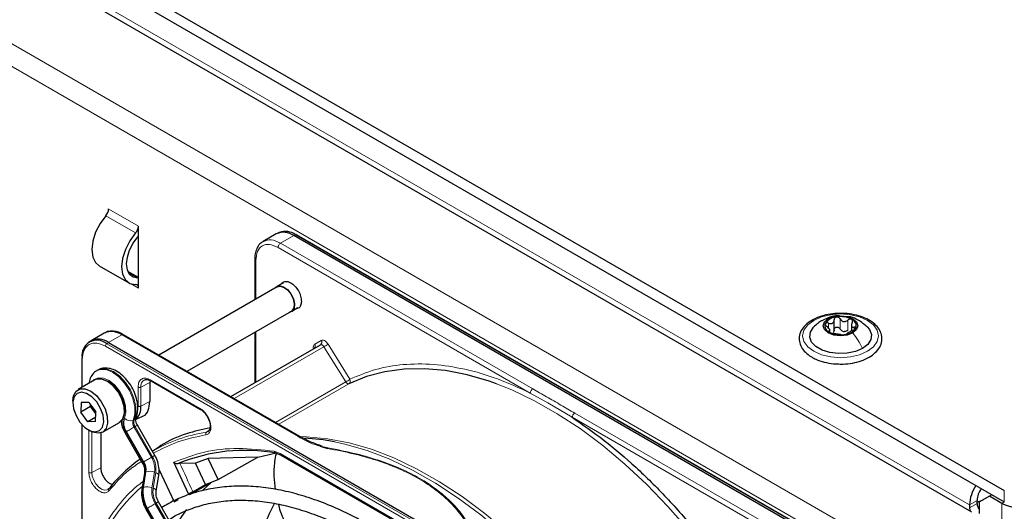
# Paper-space layout 'Blatt2' of a CAD drawing. Header units: millimetres. Extents: x 5 to 418, y 2 to 292.
# Tile 74 of 103: x 125 to 149, y 218 to 229. Entities that reach past the tile are written whole.
import ezdxf

# ---------------------------------------------------------------- set-up
doc = ezdxf.new("R2010")
doc.units = ezdxf.units.MM

psp = doc.layouts.new('Blatt2')

# ---------------------------------------------------------------- linework, layer by layer
at = {"color": 7, "linetype": 'Continuous', "lineweight": 25}
for p, q in [((91.111, 251.34), (148.858, 218.003)), ((91.111, 251.068), (148.858, 217.731)), ((91.771, 250.006), (148.08, 217.499)), ((128.293, 224.046), (128.293, 224.282)), ((128.293, 223.048), (128.293, 224.046)), ((131.567, 224.1), (131.253, 223.919)), ((131.639, 224.134), (131.593, 224.113)), ((144.959, 216.568), (131.983, 224.059)), ((145.024, 216.589), (132.048, 224.08)), ((127.36, 223.344), (128.067, 222.935)), ((131.056, 223.503), (131.056, 222.534)), ((128.293, 223.061), (128.045, 223.204)), ((128.293, 222.812), (128.293, 223.048)), ((131.74, 222.938), (131.587, 222.85)), ((131.591, 222.843), (128.78, 221.22)), ((129.447, 220.835), (131.925, 222.265)), ((131.929, 222.258), (132.082, 222.347)), ((144.817, 221.793), (144.817, 222.056)), ((145.226, 221.952), (145.226, 221.789)), ((127.482, 221.742), (127.168, 221.561)), ((132.129, 219.286), (127.94, 221.705)), ((131.056, 221.764), (131.056, 220.562)), ((144.713, 221.758), (144.713, 221.832)), ((127.143, 221.545), (127.103, 221.515)), ((127.585, 221.52), (140.56, 214.029)), ((130.488, 220.234), (132.617, 221.463)), ((126.945, 221.134), (126.945, 220.449)), ((127.329, 220.863), (127.305, 220.85)), ((127.259, 220.631), (126.858, 220.399)), ((128.574, 220.615), (128.565, 220.567)), ((128.565, 220.567), (128.565, 220.118)), ((128.592, 220.607), (129.767, 219.929)), ((126.738, 220.132), (126.738, 220.078)), ((126.932, 220.094), (126.921, 219.865)), ((127.114, 220.096), (126.932, 220.094)), ((127.114, 220.096), (127.285, 219.869)), ((127.157, 220.001), (126.921, 219.865)), ((127.092, 219.638), (126.921, 219.865)), ((127.157, 220.001), (127.158, 220.036)), ((127.181, 220.006), (127.157, 220.001)), ((127.283, 219.833), (127.157, 220.001)), ((127.274, 219.64), (127.285, 219.869)), ((127.279, 219.745), (127.092, 219.638)), ((127.274, 219.64), (127.092, 219.638)), ((127.442, 219.389), (127.842, 219.62)), ((128.225, 219.686), (128.397, 219.771)), ((126.945, 219.578), (126.945, 214.083)), ((127.103, 219.445), (127.15, 219.418)), ((127.398, 219.37), (127.398, 218.538)), ((127.969, 219.381), (128.383, 218.664)), ((128.683, 218.837), (128.269, 219.554)), ((129.951, 219.405), (129.909, 219.389)), ((128.625, 218.946), (128.622, 218.944)), ((131.125, 218.793), (131.531, 218.893)), ((131.547, 218.894), (131.681, 218.841)), ((132.606, 219.056), (132.781, 219.003)), ((132.696, 219.044), (132.792, 219.017)), ((129.482, 217.922), (129.131, 218.673)), ((129.951, 218.764), (129.652, 218.649)), ((131.125, 218.793), (129.951, 218.764)), ((130.183, 218.264), (129.951, 218.764)), ((130.183, 218.264), (131.125, 218.793)), ((131.68, 218.842), (136.349, 216.146)), ((128.786, 218.493), (129.139, 217.734)), ((129.272, 218.644), (129.239, 218.642)), ((129.652, 218.649), (129.272, 218.644)), ((129.884, 218.148), (129.652, 218.649)), ((128.436, 218.409), (128.375, 218.039)), ((128.717, 217.99), (128.777, 218.36)), ((129.884, 218.148), (130.183, 218.264)), ((130.012, 218.182), (129.507, 217.899)), ((129.584, 217.975), (129.884, 218.148)), ((129.823, 218.01), (130.012, 218.182)), ((132.766, 210.813), (128.769, 217.735)), ((129.139, 217.734), (129.244, 217.792)), ((148.21, 217.697), (148.21, 217.765)), ((148.505, 217.867), (148.269, 217.731)), ((148.269, 217.459), (148.269, 217.731)), ((148.564, 217.901), (148.505, 217.867)), ((148.799, 217.697), (148.505, 217.867)), ((128.469, 217.562), (132.466, 210.64)), ((148.033, 217.663), (148.033, 217.595))]:
    psp.add_line(p, q, dxfattribs=at)
at = {"color": 7, "linetype": 'Continuous', "lineweight": 18}
for p, q in [((148.033, 217.663), (91.818, 250.115)), ((90.109, 248.924), (146.207, 216.54)), ((89.874, 248.516), (145.971, 216.132)), ((128.227, 224.121), (127.52, 224.529)), ((128.293, 224.282), (127.586, 224.69)), ((131.67, 223.878), (131.983, 224.059)), ((131.983, 224.059), (132.026, 224.079)), ((132.026, 224.079), (145.002, 216.589)), ((137.659, 220.42), (131.67, 223.878)), ((137.6, 220.318), (131.611, 223.776)), ((131.08, 223.469), (131.08, 222.548)), ((128.278, 223.049), (128.059, 223.175)), ((128.122, 222.911), (128.293, 222.812)), ((144.682, 221.863), (144.682, 221.98)), ((144.958, 221.841), (144.958, 222.08)), ((145.142, 221.813), (145.142, 222.051)), ((127.585, 221.52), (127.898, 221.7)), ((127.898, 221.7), (132.087, 219.282)), ((131.08, 221.778), (131.08, 220.576)), ((144.693, 221.77), (144.693, 221.792)), ((145.295, 221.823), (145.295, 221.885)), ((127.542, 221.49), (127.585, 221.52)), ((140.517, 214), (127.542, 221.49)), ((132.48, 221.48), (132.634, 221.569)), ((132.796, 221.48), (133.313, 220.644)), ((140.485, 213.94), (127.51, 221.431)), ((130.567, 220.188), (132.698, 221.419)), ((133.215, 220.583), (132.698, 221.419)), ((126.959, 221.113), (126.959, 220.457)), ((128.565, 220.567), (128.352, 220.457)), ((128.582, 220.63), (129.756, 219.952)), ((133.215, 220.583), (131.549, 219.621)), ((133.294, 220.537), (131.628, 219.576)), ((128.283, 220.009), (128.283, 220.458)), ((128.352, 220.008), (128.352, 220.457)), ((137.6, 220.318), (138.02, 220.085)), ((128.565, 220.118), (128.352, 220.008)), ((138.02, 220.085), (138.597, 219.743)), ((144.645, 216.387), (138.656, 219.844)), ((128.19, 219.687), (128.166, 219.674)), ((144.586, 216.285), (138.597, 219.743)), ((126.959, 219.562), (126.959, 214.237)), ((127.117, 218.428), (127.117, 219.456)), ((127.185, 218.427), (127.185, 219.399)), ((128.407, 218.678), (127.993, 219.395)), ((128.01, 219.404), (128.423, 218.687)), ((128.214, 219.522), (128.191, 219.509)), ((128.605, 218.792), (128.191, 219.509)), ((128.214, 219.522), (128.628, 218.806)), ((129.909, 219.389), (129.976, 219.433)), ((131.52, 218.935), (131.663, 218.88)), ((128.423, 218.687), (128.407, 218.678)), ((131.663, 218.88), (136.331, 216.185)), ((127.185, 218.427), (127.398, 218.538)), ((128.395, 218.064), (128.456, 218.434)), ((128.472, 218.444), (128.412, 218.073)), ((128.456, 218.434), (128.472, 218.444)), ((128.615, 218.068), (128.675, 218.438)), ((128.704, 218.427), (128.644, 218.057)), ((128.412, 218.073), (128.395, 218.064)), ((148.858, 217.731), (148.858, 218.003)), ((148.21, 217.765), (148.033, 217.663)), ((148.858, 217.731), (148.799, 217.697)), ((128.493, 217.576), (128.51, 217.585)), ((132.49, 210.654), (128.493, 217.576)), ((128.51, 217.585), (132.506, 210.663)), ((132.687, 210.768), (128.691, 217.69)), ((128.714, 217.704), (132.711, 210.781)), ((148.21, 217.697), (148.033, 217.595)), ((148.799, 192.18), (148.799, 217.697))]:
    psp.add_line(p, q, dxfattribs=at)
at = {"color": 7, "linetype": 'Continuous', "lineweight": 25, "flags": 128}
for points in [[(127.52, 224.529), (127.383, 224.345), (127.277, 224.138), (127.21, 223.926), (127.187, 223.725), (127.21, 223.55), (127.277, 223.416), (127.36, 223.344)], [(128.227, 224.121), (128.09, 223.937), (127.984, 223.73), (127.917, 223.518), (127.894, 223.317), (127.917, 223.142), (127.984, 223.007), (128.09, 222.923), (128.227, 222.896)], [(128.278, 223.049), (128.169, 223.07), (128.084, 223.137), (128.031, 223.245), (128.012, 223.385), (128.031, 223.546), (128.084, 223.716), (128.169, 223.881), (128.278, 224.028)], [(131.554, 222.821), (131.574, 222.841), (131.648, 222.866)], [(131.648, 222.866), (131.739, 222.843), (131.833, 222.776), (131.915, 222.676), (131.973, 222.557), (131.999, 222.437), (131.988, 222.335), (131.942, 222.267), (131.887, 222.244)], [(131.591, 222.843), (131.651, 222.858), (131.739, 222.836), (131.831, 222.771), (131.911, 222.673), (131.968, 222.557), (131.993, 222.44), (131.982, 222.341), (131.937, 222.274), (131.925, 222.265)], [(145.261, 221.747), (145.127, 221.695), (144.969, 221.677), (144.811, 221.695), (144.678, 221.747), (144.588, 221.824), (144.557, 221.915), (144.588, 222.006), (144.678, 222.083)], [(144.678, 222.083), (144.811, 222.135), (144.969, 222.153), (145.127, 222.135), (145.261, 222.083), (145.35, 222.006), (145.382, 221.915), (145.35, 221.824), (145.261, 221.747)], [(145.488, 221.378), (145.321, 221.305), (145.125, 221.263), (144.917, 221.255), (144.713, 221.28), (144.53, 221.338), (144.382, 221.423), (144.282, 221.529), (144.238, 221.647), (144.253, 221.767), (144.326, 221.88), (144.33, 221.885)], [(145.599, 221.894), (145.656, 221.825), (145.701, 221.707), (145.686, 221.587), (145.613, 221.474), (145.488, 221.378)], [(136.8, 220.536), (136.626, 220.598), (136.1, 220.751), (135.585, 220.85), (135.086, 220.896), (134.604, 220.887), (134.143, 220.824), (133.706, 220.708), (133.294, 220.537)], [(127.842, 219.62), (127.847, 219.623), (127.924, 219.708), (127.961, 219.838), (127.953, 219.999), (127.901, 220.174), (127.812, 220.343), (127.694, 220.489), (127.561, 220.596), (127.426, 220.651), (127.305, 220.65), (127.259, 220.631)], [(126.738, 220.132), (126.753, 220.251), (126.81, 220.36), (126.905, 220.419), (127.026, 220.42), (127.16, 220.364), (127.293, 220.258), (127.411, 220.112), (127.501, 219.942), (127.552, 219.768), (127.56, 219.606), (127.524, 219.476), (127.447, 219.392), (127.338, 219.362), (127.338, 219.362)], [(127.269, 219.395), (127.37, 219.425), (127.439, 219.508), (127.468, 219.634), (127.452, 219.789), (127.395, 219.952), (127.302, 220.106), (127.185, 220.231), (127.058, 220.311), (126.937, 220.338), (126.836, 220.309), (126.767, 220.226), (126.738, 220.099), (126.754, 219.945), (126.811, 219.781), (126.904, 219.628), (127.021, 219.503), (127.148, 219.422), (127.269, 219.395)], [(127.338, 219.362), (127.208, 219.389), (127.15, 219.418)], [(132.947, 219.16), (132.682, 219.205), (132.248, 219.248)], [(148.21, 217.728), (148.32, 217.768), (148.355, 217.78)], [(148.329, 217.766), (148.292, 217.753), (148.21, 217.723)], [(148.033, 217.595), (148.042, 217.537), (148.049, 217.518)]]:
    psp.add_lwpolyline(points, dxfattribs=at)
at = {"color": 7, "linetype": 'Continuous', "lineweight": 18, "flags": 128}
for points in [[(144.333, 222.044), (144.519, 222.127), (144.736, 222.179), (144.969, 222.196), (145.202, 222.179), (145.419, 222.127), (145.606, 222.044), (145.749, 221.937), (145.839, 221.811), (145.869, 221.677), (145.839, 221.542), (145.749, 221.417), (145.606, 221.31), (145.419, 221.227), (145.202, 221.175), (144.969, 221.157), (144.736, 221.175), (144.519, 221.227), (144.333, 221.31), (144.19, 221.417), (144.1, 221.542), (144.069, 221.677), (144.1, 221.811), (144.19, 221.937), (144.333, 222.044)], [(132.698, 221.419), (132.689, 221.431), (132.679, 221.443), (132.668, 221.452), (132.657, 221.46), (132.646, 221.464), (132.635, 221.467), (132.625, 221.466), (132.617, 221.463)], [(128.166, 219.674), (128.206, 219.818), (128.204, 219.993), (128.16, 220.185), (128.077, 220.378), (127.962, 220.556), (127.825, 220.706), (127.676, 220.815), (127.527, 220.875), (127.39, 220.88), (127.306, 220.85)], [(127.329, 220.863), (127.414, 220.894), (127.55, 220.889), (127.699, 220.829), (127.848, 220.72), (127.986, 220.57), (128.101, 220.391), (128.184, 220.198), (128.228, 220.007), (128.23, 219.832), (128.19, 219.687)], [(127.212, 220.604), (127.242, 220.636), (127.342, 220.683), (127.466, 220.675), (127.601, 220.613), (127.733, 220.502), (127.849, 220.355), (127.937, 220.185), (127.988, 220.011), (127.997, 219.85), (127.963, 219.718)], [(133.294, 220.537), (133.286, 220.535), (133.276, 220.535), (133.265, 220.537), (133.255, 220.542), (133.244, 220.549), (133.233, 220.559), (133.223, 220.57), (133.215, 220.583)], [(142.684, 215.223), (142.266, 215.863), (141.822, 216.478), (141.356, 217.066), (140.869, 217.623), (140.365, 218.145), (139.848, 218.629), (139.319, 219.073), (138.783, 219.473), (138.242, 219.828), (137.7, 220.135), (137.16, 220.392), (136.8, 220.536)], [(128.01, 219.404), (128.026, 219.414), (128.046, 219.425), (128.069, 219.439), (128.094, 219.453), (128.119, 219.467), (128.144, 219.482), (128.169, 219.496), (128.191, 219.509)], [(128.214, 219.522), (128.234, 219.534), (128.249, 219.543), (128.261, 219.549), (128.267, 219.553), (128.269, 219.554)], [(132.134, 219.283), (132.286, 219.28), (132.786, 219.234), (133.3, 219.135), (133.826, 218.981), (134.361, 218.776), (134.901, 218.519), (135.443, 218.212), (135.983, 217.857), (136.52, 217.457), (137.048, 217.013), (137.566, 216.529), (138.069, 216.007), (138.345, 215.698)], [(138.097, 215.841), (137.982, 215.968), (137.477, 216.491), (136.958, 216.977), (136.428, 217.423), (135.89, 217.824), (135.347, 218.18), (134.804, 218.488), (134.262, 218.745), (133.726, 218.952), (133.198, 219.105), (132.947, 219.16)], [(128.423, 218.687), (128.44, 218.697), (128.46, 218.709), (128.483, 218.722), (128.508, 218.736), (128.533, 218.751), (128.558, 218.765), (128.582, 218.779), (128.605, 218.792)], [(128.628, 218.806), (128.647, 218.817), (128.663, 218.826), (128.674, 218.832), (128.681, 218.836), (128.683, 218.837)], [(127.569, 218.03), (127.547, 218.019), (127.485, 218.014), (127.416, 218.038), (127.345, 218.089), (127.281, 218.161), (127.23, 218.248), (127.197, 218.34), (127.185, 218.427)], [(128.704, 218.427), (128.727, 218.417), (128.747, 218.406), (128.762, 218.393), (128.772, 218.38), (128.777, 218.368), (128.777, 218.36)], [(128.644, 218.057), (128.667, 218.047), (128.687, 218.036), (128.702, 218.023), (128.712, 218.01), (128.717, 217.998), (128.717, 217.99)], [(128.714, 217.704), (128.734, 217.715), (128.749, 217.724), (128.761, 217.73), (128.767, 217.734), (128.769, 217.735)], [(128.51, 217.585), (128.526, 217.595), (128.547, 217.607), (128.569, 217.62), (128.594, 217.634), (128.619, 217.649), (128.645, 217.663), (128.669, 217.677), (128.691, 217.69)]]:
    psp.add_lwpolyline(points, dxfattribs=at)
at = {"color": 7, "linetype": 'Continuous', "lineweight": 25}
for centre, radius, start, end in [((127.328, 224.703), 0.258, 317.8603, 357.2306), ((128.035, 224.295), 0.258, 317.8603, 357.2306), ((127.882, 224.377), 0.528, 318.6667, 321.2143), ((131.739, 223.718), 0.419, 54.3824, 114.3071), ((131.78, 223.729), 0.429, 54.844, 109.1737), ((132.038, 224.059), 0.0233, 64.1059, 120.3461), ((128.223, 222.825), 0.0717, 349.9745, 86.6766), ((128.281, 222.907), 0.141, 84.9435, 91.0853), ((144.762, 221.916), 0.165, 160.539, 249.2579), ((144.893, 221.782), 0.342, 93.4335, 146.5611), ((144.97, 221.557), 0.576, 62.6428, 99.7711), ((145.176, 221.914), 0.165, 340.539, 69.2579), ((127.654, 221.36), 0.419, 54.3824, 114.3071), ((127.923, 221.666), 0.0419, 65.6929, 125.6176), ((144.969, 222.273), 0.576, 242.6428, 279.7711), ((145.072, 221.988), 0.211, 254.2708, 268.1431), ((145.046, 222.048), 0.342, 273.4335, 326.5611), ((127.313, 221.21), 0.362, 50.7967, 189.214), ((127.346, 221.211), 0.39, 52.237, 121.2851), ((126.968, 221.132), 0.0233, 119.6454, 175.8931), ((127.151, 219.894), 0.812, 0.4786, 59.516), ((127.974, 219.974), 0.379, 312.0455, 5.0454), ((130.818, 214.824), 4.132, 79.4654, 112.462), ((130.558, 215.651), 3.814, 125.6685, 140.9731), ((148.898, 217.629), 0.866, 145.4765, 177.7594), ((148.71, 217.745), 0.5, 142.8287, 177.6905), ((132.718, 215.195), 4.044, 144.3658, 152.1043), ((148.469, 217.71), 0.259, 182.8599, 219.5515), ((149.212, 218.493), 0.897, 242.6097, 297.3903)]:
    psp.add_arc(centre, radius, start, end, dxfattribs=at)
at = {"color": 7, "linetype": 'Continuous', "lineweight": 18}
for centre, radius, start, end in [((127.587, 221.427), 0.0777, 125.6892, 177.1989), ((132.416, 221.436), 0.0772, 307.8335, 35.0766), ((132.571, 221.525), 0.0769, 306.3512, 35.1851), ((131.929, 222.751), 1.539, 299.9888, 304.3156), ((126.969, 221.135), 0.0242, 184.4143, 246.9058), ((127.243, 219.945), 0.728, 343.7571, 77.8746), ((128.525, 220.48), 0.175, 119.2886, 187.7145), ((132.446, 221.915), 1.539, 299.9888, 304.3156), ((133.247, 220.601), 0.0788, 306.4033, 33.6243), ((128.323, 219.621), 0.4, 162.4884, 214.4618), ((128.308, 219.609), 0.362, 162.4884, 214.4618), ((128.094, 219.832), 0.174, 221.048, 294.5), ((128.348, 219.617), 0.19, 162.4884, 214.4618), ((128.371, 219.63), 0.19, 162.4884, 214.4618), ((128.145, 219.768), 0.0922, 299.1324, 333.6598), ((145.373, 189.278), 34.772, 119.9893, 120.0346), ((130.485, 215.703), 3.731, 98.8797, 119.9002), ((132.112, 219.251), 0.0398, 63.3674, 127.3209), ((145.787, 188.561), 34.772, 119.9893, 120.0346), ((128.085, 218.487), 0.374, 351.8933, 30.7356), ((128.102, 218.496), 0.374, 351.8933, 30.7356), ((128.138, 218.515), 0.543, 351.8933, 30.7356), ((128.13, 218.509), 0.58, 351.8933, 30.7356), ((128.47, 218.402), 0.0351, 113.9711, 167.4982), ((128.567, 218.185), 0.276, 66.9099, 110.1284), ((103.841, 206.365), 28.241, 24.2762, 25.7742), ((131.123, 214.977), 4.159, 131.1389, 160.5535), ((128.41, 218.032), 0.0351, 113.9757, 167.4497), ((129.136, 217.958), 0.748, 171.8933, 210.7356), ((129.153, 217.968), 0.748, 171.8933, 210.7356), ((128.507, 217.815), 0.276, 66.9099, 110.1284), ((129.189, 217.986), 0.58, 171.8933, 210.7356), ((129.181, 217.981), 0.543, 171.8933, 210.7356), ((145.873, 187.459), 34.772, 119.9893, 120.0346)]:
    psp.add_arc(centre, radius, start, end, dxfattribs=at)
at = {"color": 7, "linetype": 'Continuous', "lineweight": 25}
for points, knots in [([(131.267, 223.92), (131.244, 223.909), (131.184, 223.878), (131.116, 223.786), (131.071, 223.665), (131.053, 223.568), (131.057, 223.511), (131.058, 223.502)], [0, 0, 0, 0, 0.167856, 0.44212, 0.708909, 0.953399, 1, 1, 1, 1]), ([(131.699, 222.914), (131.709, 222.929), (131.736, 222.967), (131.813, 222.976), (131.911, 222.943), (132.011, 222.862), (132.095, 222.749), (132.153, 222.618), (132.161, 222.537), (132.165, 222.496)], [0, 0, 0, 0, 0.092391, 0.243659, 0.394927, 0.546196, 0.697464, 0.848732, 1, 1, 1, 1]), ([(132.165, 222.496), (132.161, 222.461), (132.153, 222.389), (132.104, 222.329), (132.058, 222.324), (132.04, 222.323)], [0, 0, 0, 0, 0.382955, 0.765909, 1, 1, 1, 1]), ([(144.985, 222.21), (144.918, 222.209), (144.776, 222.207), (144.565, 222.165), (144.367, 222.095), (144.199, 221.996), (144.072, 221.874), (143.996, 221.732), (143.977, 221.583), (144.015, 221.44), (144.1, 221.312), (144.2, 221.225), (144.272, 221.181), (144.291, 221.169)], [0, 0, 0, 0, 0.086679, 0.18602, 0.285774, 0.386232, 0.487425, 0.587594, 0.683756, 0.776289, 0.868666, 0.964239, 1, 1, 1, 1]), ([(144.894, 221.012), (144.939, 221.009), (145.059, 221.002), (145.254, 221.027), (145.465, 221.08), (145.651, 221.164), (145.802, 221.274), (145.907, 221.405), (145.958, 221.552), (145.951, 221.7), (145.891, 221.837), (145.786, 221.958), (145.638, 222.061), (145.452, 222.142), (145.241, 222.192), (145.079, 222.215), (144.994, 222.21), (144.985, 222.21)], [0, 0, 0, 0, 0.043178, 0.116961, 0.19094, 0.26533, 0.340301, 0.415461, 0.48884, 0.558844, 0.627333, 0.696902, 0.76915, 0.842962, 0.916921, 0.990714, 1, 1, 1, 1]), ([(144.53, 222.04), (144.496, 222.019), (144.424, 221.974), (144.361, 221.914), (144.328, 221.883)], [0, 0, 0, 0, 0.4735862, 1, 1, 1, 1]), ([(144.947, 222.15), (144.93, 222.152), (144.852, 222.161), (144.719, 222.127), (144.614, 222.078), (144.564, 222.055)], [0, 0, 0, 0, 0.12537, 0.585999, 1, 1, 1, 1]), ([(144.607, 221.971), (144.606, 221.966), (144.603, 221.955), (144.61, 221.935), (144.624, 221.916), (144.637, 221.904), (144.644, 221.898)], [0, 0, 0, 0, 0.249857, 0.499466, 0.749011, 1, 1, 1, 1]), ([(144.682, 221.98), (144.674, 221.983), (144.658, 221.989), (144.635, 221.99), (144.616, 221.984), (144.61, 221.976), (144.607, 221.971)], [0, 0, 0, 0, 0.249807, 0.500055, 0.750309, 1, 1, 1, 1]), ([(144.682, 221.98), (144.699, 221.974), (144.724, 221.965), (144.757, 221.967), (144.779, 221.975), (144.796, 221.99), (144.813, 222.016), (144.815, 222.041), (144.817, 222.058)], [0, 0, 0, 0, 0.249168, 0.374303, 0.498903, 0.623987, 0.749746, 1, 1, 1, 1]), ([(144.872, 222.124), (144.864, 222.122), (144.847, 222.118), (144.829, 222.102), (144.818, 222.081), (144.817, 222.066), (144.817, 222.058)], [0, 0, 0, 0, 0.250033, 0.499632, 0.749228, 1, 1, 1, 1]), ([(144.958, 222.08), (144.953, 222.087), (144.944, 222.101), (144.924, 222.116), (144.898, 222.126), (144.881, 222.125), (144.872, 222.124)], [0, 0, 0, 0, 0.249815, 0.499908, 0.75012, 1, 1, 1, 1]), ([(144.958, 222.08), (144.967, 222.065), (144.982, 222.042), (145.012, 222.023), (145.039, 222.015), (145.067, 222.015), (145.103, 222.023), (145.127, 222.04), (145.142, 222.051)], [0, 0, 0, 0, 0.249199, 0.374336, 0.49893, 0.624007, 0.749759, 1, 1, 1, 1]), ([(145.604, 221.889), (145.535, 221.946), (145.415, 222.047), (145.248, 222.125), (145.16, 222.131), (145.138, 222.132)], [0, 0, 0, 0, 0.507466, 0.877443, 1, 1, 1, 1]), ([(145.234, 222.068), (145.227, 222.071), (145.214, 222.077), (145.188, 222.075), (145.163, 222.067), (145.149, 222.056), (145.142, 222.051)], [0, 0, 0, 0, 0.249991, 0.499611, 0.749127, 1, 1, 1, 1]), ([(145.245, 221.992), (145.238, 221.976), (145.227, 221.952), (145.225, 221.924), (145.229, 221.905), (145.239, 221.892), (145.259, 221.882), (145.28, 221.884), (145.295, 221.885)], [0, 0, 0, 0, 0.249201, 0.374338, 0.498932, 0.624008, 0.74976, 1, 1, 1, 1]), ([(145.245, 221.992), (145.249, 221.999), (145.256, 222.013), (145.257, 222.035), (145.251, 222.055), (145.24, 222.064), (145.234, 222.068)], [0, 0, 0, 0, 0.249852, 0.499902, 0.750115, 1, 1, 1, 1]), ([(127.94, 221.702), (127.918, 221.715), (127.858, 221.75), (127.759, 221.781), (127.646, 221.792), (127.551, 221.78), (127.506, 221.75), (127.491, 221.74)], [0, 0, 0, 0, 0.143792, 0.380812, 0.625008, 0.880873, 1, 1, 1, 1]), ([(144.693, 221.792), (144.701, 221.794), (144.712, 221.797), (144.713, 221.811), (144.709, 221.825), (144.699, 221.842), (144.679, 221.868), (144.658, 221.886), (144.644, 221.898)], [0, 0, 0, 0, 0.249201, 0.374338, 0.498932, 0.624008, 0.74976, 1, 1, 1, 1]), ([(144.693, 221.792), (144.69, 221.791), (144.683, 221.789), (144.681, 221.782), (144.687, 221.773), (144.698, 221.766), (144.704, 221.762)], [0, 0, 0, 0, 0.249852, 0.499902, 0.750115, 1, 1, 1, 1]), ([(144.704, 221.762), (144.711, 221.758), (144.725, 221.751), (144.75, 221.743), (144.775, 221.736), (144.789, 221.734), (144.796, 221.732)], [0, 0, 0, 0, 0.249991, 0.499611, 0.749127, 1, 1, 1, 1]), ([(144.817, 221.82), (144.816, 221.807), (144.815, 221.781), (144.801, 221.761), (144.795, 221.751)], [0, 0, 0, 0, 0.50155, 1, 1, 1, 1]), ([(144.981, 221.704), (144.971, 221.705), (144.957, 221.707), (144.926, 221.711), (144.9, 221.715), (144.872, 221.719), (144.835, 221.726), (144.812, 221.73), (144.796, 221.732)], [0, 0, 0, 0, 0.2491995, 0.3743362, 0.4989302, 0.6240074, 0.7497593, 1, 1, 1, 1]), ([(144.817, 221.82), (144.817, 221.827), (144.818, 221.843), (144.829, 221.863), (144.847, 221.879), (144.872, 221.887), (144.898, 221.887), (144.923, 221.878), (144.944, 221.862), (144.953, 221.848), (144.958, 221.841)], [0, 0, 0, 0, 0.125193, 0.249438, 0.374279, 0.499024, 0.623869, 0.749369, 0.87443, 1, 1, 1, 1]), ([(145.015, 221.785), (145.003, 221.792), (144.978, 221.806), (144.965, 221.83), (144.958, 221.841)], [0, 0, 0, 0, 0.498457, 1, 1, 1, 1]), ([(144.981, 221.704), (144.985, 221.703), (144.994, 221.702), (145.015, 221.702), (145.04, 221.703), (145.058, 221.705), (145.066, 221.706)], [0, 0, 0, 0, 0.249815, 0.499908, 0.75012, 1, 1, 1, 1]), ([(145.142, 221.813), (145.13, 221.804), (145.107, 221.786), (145.079, 221.78), (145.065, 221.777)], [0, 0, 0, 0, 0.501552, 1, 1, 1, 1]), ([(145.066, 221.706), (145.075, 221.707), (145.091, 221.71), (145.109, 221.716), (145.12, 221.722), (145.121, 221.724), (145.122, 221.726)], [0, 0, 0, 0, 0.250033, 0.499632, 0.749228, 1, 1, 1, 1]), ([(145.257, 221.804), (145.24, 221.796), (145.214, 221.785), (145.182, 221.768), (145.16, 221.755), (145.142, 221.745), (145.125, 221.733), (145.123, 221.729), (145.122, 221.726)], [0, 0, 0, 0, 0.249168, 0.374303, 0.498903, 0.623987, 0.749746, 1, 1, 1, 1]), ([(145.257, 221.804), (145.265, 221.807), (145.28, 221.814), (145.303, 221.828), (145.322, 221.844), (145.328, 221.854), (145.331, 221.859)], [0, 0, 0, 0, 0.249807, 0.500055, 0.750309, 1, 1, 1, 1]), ([(145.331, 221.859), (145.333, 221.864), (145.336, 221.873), (145.328, 221.882), (145.314, 221.887), (145.301, 221.886), (145.295, 221.885)], [0, 0, 0, 0, 0.249857, 0.499466, 0.749011, 1, 1, 1, 1]), ([(132.471, 221.382), (132.471, 221.382), (132.471, 221.381), (132.466, 221.375), (132.463, 221.375), (132.463, 221.374)], [0, 0, 0, 0, 0.337931, 0.908636, 1, 1, 1, 1]), ([(144.291, 221.169), (144.321, 221.153), (144.409, 221.106), (144.579, 221.05), (144.755, 221.014), (144.863, 221.012), (144.894, 221.012)], [0, 0, 0, 0, 0.180167, 0.52014, 0.85956, 1, 1, 1, 1]), ([(127.308, 220.846), (127.297, 220.841), (127.245, 220.819), (127.18, 220.735), (127.128, 220.638), (127.121, 220.57), (127.119, 220.55)], [0, 0, 0, 0, 0.097085, 0.473832, 0.846947, 1, 1, 1, 1]), ([(128.227, 219.727), (128.239, 219.755), (128.27, 219.829), (128.284, 219.97), (128.265, 220.145), (128.206, 220.33), (128.113, 220.507), (127.992, 220.666), (127.851, 220.795), (127.701, 220.881), (127.554, 220.916), (127.427, 220.911), (127.361, 220.875), (127.334, 220.86)], [0, 0, 0, 0, 0.057899, 0.152686, 0.251734, 0.352726, 0.453488, 0.554523, 0.656615, 0.760844, 0.853475, 0.939999, 1, 1, 1, 1]), ([(128.441, 220.629), (128.446, 220.633), (128.456, 220.641), (128.474, 220.639), (128.483, 220.638)], [0, 0, 0, 0, 0.517593, 1, 1, 1, 1]), ([(128.483, 220.638), (128.496, 220.638), (128.526, 220.639), (128.567, 220.624), (128.591, 220.608), (128.592, 220.607)], [0, 0, 0, 0, 0.424183, 0.976421, 1, 1, 1, 1]), ([(128.592, 220.608), (128.596, 220.606), (128.602, 220.603), (128.611, 220.607), (128.615, 220.609)], [0, 0, 0, 0, 0.482278, 1, 1, 1, 1]), ([(128.395, 219.775), (128.401, 219.776), (128.463, 219.787), (128.538, 219.9), (128.556, 220.045), (128.565, 220.118)], [0, 0, 0, 0, 0.04476, 0.52238, 1, 1, 1, 1]), ([(129.766, 219.93), (129.77, 219.928), (129.776, 219.926), (129.785, 219.929), (129.79, 219.931)], [0, 0, 0, 0, 0.4822842, 1, 1, 1, 1]), ([(129.766, 219.93), (129.766, 219.93), (129.781, 219.923), (129.814, 219.897), (129.872, 219.844), (129.907, 219.79), (129.93, 219.756)], [0, 0, 0, 0, 0.0014998, 0.2666853, 0.5303428, 1, 1, 1, 1]), ([(127.879, 219.656), (127.886, 219.607), (127.901, 219.514), (127.947, 219.424), (127.969, 219.381)], [0, 0, 0, 0, 0.514995, 1, 1, 1, 1]), ([(128.269, 219.554), (128.262, 219.568), (128.244, 219.602), (128.228, 219.654), (128.222, 219.697), (128.226, 219.723), (128.227, 219.726), (128.227, 219.727)], [0, 0, 0, 0, 0.1768056, 0.4226836, 0.6299768, 0.82324, 1, 1, 1, 1]), ([(129.93, 219.756), (129.948, 219.719), (129.974, 219.669), (129.993, 219.597), (130, 219.542), (129.998, 219.487), (129.985, 219.443), (129.969, 219.416), (129.955, 219.41), (129.95, 219.408)], [0, 0, 0, 0, 0.238343, 0.330867, 0.47597, 0.617896, 0.763986, 0.922379, 1, 1, 1, 1]), ([(138.597, 219.743), (138.851, 219.566), (139.361, 219.211), (140.111, 218.565), (140.842, 217.842), (141.538, 217.046), (142.193, 216.194), (142.586, 215.587), (142.782, 215.285)], [0, 0, 0, 0, 0.16549, 0.332238, 0.5, 0.66775, 0.834504, 1, 1, 1, 1]), ([(129.996, 219.492), (129.807, 219.45), (129.392, 219.357), (128.938, 219.16), (128.695, 218.98), (128.632, 218.934)], [0, 0, 0, 0, 0.383877, 0.842753, 1, 1, 1, 1]), ([(132.665, 219.05), (132.565, 219.085), (132.373, 219.153), (132.209, 219.243), (132.129, 219.286)], [0, 0, 0, 0, 0.518013, 1, 1, 1, 1]), ([(132.792, 219.017), (132.79, 219.015), (132.787, 219.013), (132.783, 219.006), (132.781, 219.003)], [0, 0, 0, 0, 0.499999, 1, 1, 1, 1]), ([(128.383, 218.664), (128.392, 218.646), (128.42, 218.593), (128.443, 218.501), (128.438, 218.438), (128.436, 218.409)], [0, 0, 0, 0, 0.219781, 0.641695, 1, 1, 1, 1]), ([(128.777, 218.36), (128.781, 218.394), (128.791, 218.487), (128.77, 218.642), (128.723, 218.766), (128.688, 218.828), (128.683, 218.837)], [0, 0, 0, 0, 0.2133954, 0.5808882, 0.9363976, 1, 1, 1, 1]), ([(129.131, 218.673), (129.141, 218.666), (129.158, 218.656), (129.187, 218.647), (129.213, 218.641), (129.231, 218.642), (129.239, 218.642)], [0, 0, 0, 0, 0.336127, 0.560864, 0.79606, 1, 1, 1, 1]), ([(131.548, 218.029), (131.534, 218.135), (131.506, 218.355), (131.527, 218.638), (131.546, 218.822), (131.575, 218.882), (131.575, 218.883)], [0, 0, 0, 0, 0.368249, 0.763111, 0.995812, 1, 1, 1, 1]), ([(127.398, 218.538), (127.4, 218.51), (127.405, 218.456), (127.438, 218.366), (127.487, 218.282), (127.549, 218.212), (127.617, 218.165), (127.666, 218.142), (127.687, 218.144), (127.688, 218.144)], [0, 0, 0, 0, 0.16455, 0.329101, 0.493651, 0.658201, 0.822751, 0.987302, 1, 1, 1, 1]), ([(127.587, 218.048), (127.585, 218.045), (127.58, 218.036), (127.573, 218.034), (127.568, 218.033)], [0, 0, 0, 0, 0.3492846, 1, 1, 1, 1]), ([(128.375, 218.039), (128.372, 218.005), (128.361, 217.913), (128.382, 217.758), (128.43, 217.633), (128.464, 217.571), (128.469, 217.562)], [0, 0, 0, 0, 0.213395, 0.580888, 0.936398, 1, 1, 1, 1]), ([(128.769, 217.735), (128.76, 217.754), (128.732, 217.807), (128.709, 217.898), (128.714, 217.961), (128.717, 217.99)], [0, 0, 0, 0, 0.219781, 0.641695, 1, 1, 1, 1]), ([(138.435, 212.314), (138.365, 212.433), (138.176, 212.756), (137.839, 213.264), (137.429, 213.834), (136.997, 214.379), (136.548, 214.897), (136.083, 215.385), (135.604, 215.839), (135.115, 216.259), (134.618, 216.64), (134.115, 216.982), (133.609, 217.281), (133.104, 217.537), (132.601, 217.747), (132.103, 217.911), (131.614, 218.028), (131.136, 218.096), (130.671, 218.115), (130.224, 218.084), (129.796, 218.006), (129.391, 217.877), (129.075, 217.74), (128.904, 217.63), (128.85, 217.596)], [0, 0, 0, 0, 0.027836, 0.075404, 0.122977, 0.170555, 0.218143, 0.265742, 0.313355, 0.360985, 0.408634, 0.456301, 0.503986, 0.551687, 0.599395, 0.647094, 0.694763, 0.742373, 0.789887, 0.837268, 0.884487, 0.931535, 0.978434, 1, 1, 1, 1]), ([(129.482, 217.922), (129.489, 217.925), (129.502, 217.931), (129.53, 217.946), (129.559, 217.961), (129.576, 217.971), (129.584, 217.975)], [0, 0, 0, 0, 0.250494, 0.503104, 0.754115, 1, 1, 1, 1]), ([(129.017, 217.307), (129.064, 217.338), (129.222, 217.441), (129.517, 217.568), (129.9, 217.688), (130.307, 217.758), (130.732, 217.781), (131.175, 217.756), (131.631, 217.684), (132.099, 217.565), (132.576, 217.4), (133.06, 217.189), (133.548, 216.933), (134.037, 216.635), (134.524, 216.295), (135.007, 215.916), (135.482, 215.499), (135.948, 215.048), (136.4, 214.563), (136.837, 214.049), (137.256, 213.508), (137.653, 212.942), (137.951, 212.487), (138.107, 212.217), (138.147, 212.147)], [0, 0, 0, 0, 0.02099, 0.069851, 0.118688, 0.167389, 0.215899, 0.264215, 0.312366, 0.360395, 0.408346, 0.456251, 0.504137, 0.552018, 0.599903, 0.6478, 0.695711, 0.743637, 0.791578, 0.839533, 0.887498, 0.935471, 0.983451, 1, 1, 1, 1]), ([(131.214, 216.996), (131.282, 217.167), (131.377, 217.406), (131.489, 217.631), (131.521, 217.694)], [0, 0, 0, 0, 0.717609, 1, 1, 1, 1]), ([(131.793, 217.212), (131.734, 217.339), (131.664, 217.49), (131.629, 217.652), (131.624, 217.678)], [0, 0, 0, 0, 0.838404, 1, 1, 1, 1])]:
    psp.add_open_spline(points, degree=3, knots=knots, dxfattribs=at)
at = {"color": 7, "linetype": 'Continuous', "lineweight": 18}
for points, knots in [([(131.611, 223.776), (131.541, 223.806), (131.402, 223.868), (131.227, 223.828), (131.104, 223.696), (131.088, 223.545), (131.08, 223.469)], [0, 0, 0, 0, 0.25, 0.5, 0.75, 1, 1, 1, 1]), ([(131.264, 223.921), (131.322, 223.941), (131.44, 223.984), (131.591, 223.914), (131.67, 223.878)], [0, 0, 0, 0, 0.484726, 1, 1, 1, 1]), ([(131.08, 223.469), (131.073, 223.474), (131.06, 223.484), (131.058, 223.496), (131.056, 223.502)], [0, 0, 0, 0, 0.516143, 1, 1, 1, 1]), ([(144.533, 222.037), (144.539, 222.042), (144.579, 222.074), (144.632, 222.079), (144.678, 222.083)], [0, 0, 0, 0, 0.162643, 1, 1, 1, 1]), ([(127.51, 221.431), (127.44, 221.462), (127.334, 221.511), (127.206, 221.506), (127.118, 221.474), (127.047, 221.414), (126.978, 221.305), (126.967, 221.189), (126.959, 221.113)], [0, 0, 0, 0, 0.239457, 0.368361, 0.5, 0.631639, 0.760543, 1, 1, 1, 1]), ([(132.449, 221.379), (132.447, 221.388), (132.442, 221.418), (132.452, 221.456), (132.471, 221.472), (132.48, 221.48)], [0, 0, 0, 0, 0.205862, 0.617587, 1, 1, 1, 1]), ([(132.634, 221.569), (132.645, 221.573), (132.669, 221.581), (132.714, 221.566), (132.76, 221.531), (132.784, 221.497), (132.796, 221.48)], [0, 0, 0, 0, 0.240773, 0.5, 0.759227, 1, 1, 1, 1]), ([(133.313, 220.644), (133.511, 220.729), (133.91, 220.899), (134.578, 221.011), (135.291, 221.016), (136.042, 220.9), (136.814, 220.678), (137.339, 220.438), (137.6, 220.318)], [0, 0, 0, 0, 0.165419, 0.332172, 0.5, 0.667816, 0.834575, 1, 1, 1, 1]), ([(128.283, 220.458), (128.288, 220.5), (128.297, 220.586), (128.366, 220.66), (128.465, 220.682), (128.543, 220.648), (128.582, 220.63)], [0, 0, 0, 0, 0.25, 0.5, 0.75, 1, 1, 1, 1]), ([(128.582, 220.63), (128.583, 220.625), (128.584, 220.616), (128.588, 220.609), (128.592, 220.608), (128.592, 220.608)], [0, 0, 0, 0, 0.4834479, 0.9669025, 1, 1, 1, 1]), ([(138.656, 219.844), (138.547, 219.907), (138.38, 220.003), (138.157, 220.132), (137.934, 220.261), (137.768, 220.357), (137.659, 220.42)], [0, 0, 0, 0, 0.328002, 0.499943, 0.671978, 1, 1, 1, 1]), ([(128.202, 219.748), (128.203, 219.749), (128.224, 219.767), (128.265, 219.844), (128.276, 219.944), (128.283, 220.009)], [0, 0, 0, 0, 0.019445, 0.36258, 1, 1, 1, 1]), ([(129.756, 219.952), (129.783, 219.934), (129.838, 219.897), (129.913, 219.806), (129.972, 219.702), (130.007, 219.595), (130.018, 219.494), (130.001, 219.408), (129.96, 219.345), (129.916, 219.331), (129.895, 219.325)], [0, 0, 0, 0, 0.1217125, 0.2499998, 0.3782872, 0.4999997, 0.6217122, 0.7499998, 0.8782874, 1, 1, 1, 1]), ([(129.756, 219.952), (129.757, 219.948), (129.758, 219.938), (129.762, 219.931), (129.766, 219.93), (129.766, 219.93)], [0, 0, 0, 0, 0.483457, 0.966913, 1, 1, 1, 1]), ([(129.895, 219.325), (129.893, 219.331), (129.889, 219.343), (129.891, 219.362), (129.897, 219.379), (129.905, 219.386), (129.909, 219.389)], [0, 0, 0, 0, 0.249991, 0.499994, 0.749997, 1, 1, 1, 1]), ([(129.895, 219.325), (129.669, 219.278), (129.228, 219.188), (128.841, 218.989), (128.653, 218.892)], [0, 0, 0, 0, 0.513266, 1, 1, 1, 1]), ([(132.087, 219.282), (132.211, 219.213), (132.368, 219.124), (132.564, 219.068), (132.606, 219.056)], [0, 0, 0, 0, 0.782522, 1, 1, 1, 1]), ([(129.131, 218.673), (129.37, 218.763), (129.85, 218.943), (130.655, 219.031), (131.232, 218.967), (131.52, 218.935)], [0, 0, 0, 0, 0.333214, 0.666775, 1, 1, 1, 1]), ([(131.573, 218.886), (131.567, 218.887), (131.556, 218.888), (131.54, 218.899), (131.527, 218.914), (131.523, 218.928), (131.52, 218.935)], [0, 0, 0, 0, 0.25, 0.5, 0.75, 1, 1, 1, 1]), ([(132.781, 219.003), (132.987, 218.963), (133.387, 218.886), (133.956, 218.724), (134.483, 218.527), (134.963, 218.288), (135.377, 218.011), (135.719, 217.707), (135.998, 217.378), (136.132, 217.147), (136.201, 217.028)], [0, 0, 0, 0, 0.12858, 0.250086, 0.375109, 0.5, 0.624891, 0.749913, 0.871409, 1, 1, 1, 1]), ([(136.238, 217.027), (136.161, 217.158), (136.013, 217.407), (135.716, 217.745), (135.375, 218.038), (134.986, 218.295), (134.542, 218.52), (134.035, 218.716), (133.45, 218.888), (133.019, 218.972), (132.792, 219.017)], [0, 0, 0, 0, 0.140701, 0.267721, 0.384941, 0.499776, 0.614572, 0.731748, 0.859012, 1, 1, 1, 1]), ([(128.36, 218.692), (128.261, 218.627), (127.975, 218.438), (127.743, 218.169), (127.591, 217.994)], [0, 0, 0, 0, 0.347882, 1, 1, 1, 1]), ([(131.663, 218.88), (131.664, 218.872), (131.666, 218.856), (131.674, 218.843), (131.68, 218.842), (131.68, 218.842)], [0, 0, 0, 0, 0.494459, 0.988917, 1, 1, 1, 1]), ([(127.591, 217.994), (127.574, 217.979), (127.54, 217.948), (127.466, 217.943), (127.383, 217.972), (127.3, 218.032), (127.225, 218.116), (127.165, 218.219), (127.124, 218.329), (127.119, 218.396), (127.117, 218.428)], [0, 0, 0, 0, 0.121713, 0.25, 0.378287, 0.5, 0.621713, 0.75, 0.878287, 1, 1, 1, 1]), ([(127.185, 218.427), (127.18, 218.425), (127.17, 218.421), (127.151, 218.419), (127.131, 218.421), (127.122, 218.426), (127.117, 218.428)], [0, 0, 0, 0, 0.250002, 0.500004, 0.750006, 1, 1, 1, 1]), ([(128.404, 218.214), (128.357, 218.181), (128.133, 218.024), (127.799, 217.64), (127.405, 217.073), (127.212, 216.618), (127.116, 216.392)], [0, 0, 0, 0, 0.081439, 0.388222, 0.695006, 1, 1, 1, 1]), ([(127.591, 217.994), (127.588, 217.999), (127.581, 218.01), (127.579, 218.027), (127.583, 218.042), (127.591, 218.049), (127.595, 218.053)], [0, 0, 0, 0, 0.25, 0.5, 0.75, 1, 1, 1, 1])]:
    psp.add_open_spline(points, degree=3, knots=knots, dxfattribs=at)
for points in [[(131.67, 223.878), (131.662, 223.872), (131.646, 223.861), (131.627, 223.834), (131.613, 223.804), (131.612, 223.785), (131.611, 223.776)], [(145.488, 221.378), (145.456, 221.443), (145.392, 221.574), (145.305, 221.689), (145.261, 221.747)], [(128.283, 220.458), (128.288, 220.455), (128.298, 220.451), (128.317, 220.449), (128.337, 220.45), (128.347, 220.455), (128.352, 220.457)], [(137.6, 220.318), (137.601, 220.327), (137.603, 220.346), (137.616, 220.376), (137.636, 220.403), (137.651, 220.414), (137.659, 220.42)], [(128.283, 220.009), (128.288, 220.006), (128.298, 220.002), (128.317, 220), (128.337, 220.001), (128.347, 220.005), (128.352, 220.008)], [(138.656, 219.844), (138.648, 219.839), (138.633, 219.828), (138.613, 219.801), (138.6, 219.771), (138.598, 219.752), (138.597, 219.743)]]:
    psp.add_open_spline(points, degree=3, dxfattribs=at)

doc.saveas('drawing.dxf')
